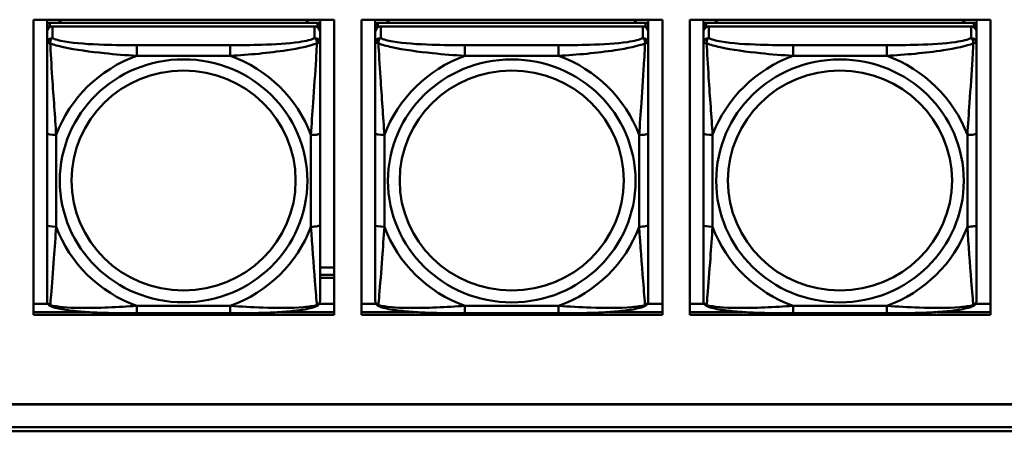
# Model space of a CAD drawing. Header units: inches. Extents: x 0.8 to 72.9, y -7.8 to 49.3.
# Tile 112 of 256: x 38.162 to 40.292, y 16.451 to 17.342. Entities that reach past the tile are written whole.
import ezdxf

# ---------------------------------------------------------------- set-up
doc = ezdxf.new("R2010")
doc.units = ezdxf.units.IN
doc.header["$MEASUREMENT"] = 0
doc.layers.add('Visible Edges(ROSSANSI)', color=7, linetype='Continuous', lineweight=50)
doc.layers.add('Visible Tangent Edges(ROSSANSI)', color=7, linetype='Continuous', lineweight=50)

msp = doc.modelspace()

# ---------------------------------------------------------------- linework, layer by layer
at = {"layer": 'Visible Edges(ROSSANSI)'}
for p, q in [((38.192, 16.7033), (38.192, 17.342)), ((38.192, 17.342), (38.8426, 17.342)), ((38.2215, 16.7894), (38.2215, 17.342)), ((38.2215, 17.342), (38.2215, 17.3392)), ((38.2215, 17.3364), (38.2215, 17.3392)), ((38.2481, 17.3355), (38.2481, 17.342)), ((38.2519, 17.3355), (38.2486, 17.342)), ((38.785, 17.342), (38.7817, 17.3355)), ((38.7855, 17.342), (38.7855, 17.3355)), ((38.8121, 17.342), (38.8121, 17.3298)), ((38.8426, 17.342), (38.8426, 16.7033)), ((38.902, 16.7033), (38.902, 17.342)), ((38.902, 17.342), (39.5526, 17.342)), ((38.9315, 16.7893), (38.9315, 17.342)), ((38.9315, 17.342), (38.9315, 17.3392)), ((38.9315, 17.3363), (38.9315, 17.3392)), ((38.9581, 17.3355), (38.9581, 17.342)), ((38.9619, 17.3355), (38.9586, 17.342)), ((39.495, 17.342), (39.4917, 17.3355)), ((39.4955, 17.342), (39.4955, 17.3355)), ((39.5221, 17.342), (39.5221, 17.3298)), ((39.5526, 17.342), (39.5526, 16.7033)), ((39.612, 16.7033), (39.612, 17.342)), ((39.612, 17.342), (40.2626, 17.342)), ((39.6415, 16.7893), (39.6415, 17.342)), ((39.6415, 17.342), (39.6415, 17.3392)), ((39.6415, 17.3363), (39.6415, 17.3392)), ((39.6681, 17.3355), (39.6681, 17.342)), ((39.6719, 17.3355), (39.6686, 17.342)), ((40.205, 17.342), (40.2017, 17.3355)), ((40.2055, 17.342), (40.2055, 17.3355)), ((40.2321, 17.342), (40.2321, 17.3297)), ((40.2626, 17.342), (40.2626, 16.7033)), ((38.2215, 17.2996), (38.2215, 17.3364)), ((38.2215, 16.7533), (38.2215, 17.3215)), ((38.8062, 17.3355), (38.2274, 17.3355)), ((38.2274, 17.3273), (38.8062, 17.3273)), ((38.8003, 17.3273), (38.2333, 17.3273)), ((38.8121, 17.3215), (38.8121, 17.3297)), ((38.8121, 17.3215), (38.8121, 17.3157)), ((38.9315, 17.2996), (38.9315, 17.3363)), ((38.9315, 16.7533), (38.9315, 17.3215)), ((39.5162, 17.3355), (38.9374, 17.3355)), ((38.9374, 17.3273), (39.5162, 17.3272)), ((39.5103, 17.3272), (38.9433, 17.3273)), ((39.5221, 17.3215), (39.5221, 17.3297)), ((39.5221, 17.3215), (39.5221, 17.3157)), ((39.6415, 17.2996), (39.6415, 17.3363)), ((39.6415, 16.7532), (39.6415, 17.3214)), ((40.2262, 17.3355), (39.6474, 17.3355)), ((39.6474, 17.3272), (40.2262, 17.3272)), ((40.2203, 17.3272), (39.6533, 17.3272)), ((40.2321, 17.3214), (40.2321, 17.3297)), ((40.2321, 17.3214), (40.2321, 17.3156)), ((38.2215, 17.3157), (38.2215, 16.7591)), ((38.2215, 17.2996), (38.2215, 17.2259)), ((38.8121, 17.2908), (38.8121, 17.3157)), ((38.9315, 17.3157), (38.9315, 16.7591)), ((38.9315, 17.2996), (38.9315, 17.2259)), ((39.5221, 17.2907), (39.5221, 17.3157)), ((39.6415, 17.3157), (39.6415, 16.759)), ((39.6415, 17.2996), (39.6415, 17.2259)), ((40.2321, 17.2907), (40.2321, 17.3156)), ((38.2215, 17.2789), (38.2215, 17.0068)), ((38.9315, 17.2789), (38.9315, 17.0067)), ((39.6415, 17.2789), (39.6415, 17.0067)), ((38.2215, 17.2247), (38.2215, 17.2259)), ((38.9315, 17.2247), (38.9315, 17.2259)), ((39.6415, 17.2247), (39.6415, 17.2259)), ((38.8121, 16.8977), (38.8121, 17.0963)), ((39.5221, 16.8977), (39.5221, 17.0963)), ((40.2321, 16.8976), (40.2321, 17.0963)), ((38.2215, 17.0252), (38.2215, 17.0252)), ((38.2215, 17.0068), (38.2215, 17.0252)), ((38.2215, 16.9885), (38.2215, 17.0252)), ((38.9315, 17.0252), (38.9315, 17.0252)), ((38.9315, 17.0067), (38.9315, 17.0252)), ((38.9315, 16.9885), (38.9315, 17.0252)), ((39.6415, 17.0252), (39.6415, 17.0252)), ((39.6415, 17.0067), (39.6415, 17.0252)), ((39.6415, 16.9884), (39.6415, 17.0252)), ((38.2215, 16.9526), (38.2215, 17.0068)), ((38.9315, 16.9526), (38.9315, 17.0067)), ((39.6415, 16.9526), (39.6415, 17.0067)), ((38.2215, 16.9885), (38.2215, 16.9913)), ((38.2215, 16.9885), (38.2215, 16.8754)), ((38.9315, 16.9885), (38.9315, 16.9913)), ((38.9315, 16.9885), (38.9315, 16.8753)), ((39.6415, 16.9884), (39.6415, 16.9913)), ((39.6415, 16.9884), (39.6415, 16.8753)), ((38.2215, 16.9515), (38.2215, 16.9526)), ((38.9315, 16.9515), (38.9315, 16.9526)), ((39.6415, 16.9515), (39.6415, 16.9526)), ((38.2215, 16.7988), (38.2215, 16.8754)), ((38.9315, 16.7988), (38.9315, 16.8753)), ((39.6415, 16.7988), (39.6415, 16.8753)), ((38.2215, 16.7988), (38.2215, 16.7894)), ((38.2215, 16.7894), (38.2215, 16.7894)), ((38.8121, 16.8055), (38.8426, 16.8055)), ((38.8121, 16.7898), (38.8426, 16.7898)), ((38.9315, 16.7988), (38.9315, 16.7893)), ((38.9315, 16.7893), (38.9315, 16.7893)), ((39.6415, 16.7987), (39.6415, 16.7893)), ((39.6415, 16.7893), (39.6415, 16.7893)), ((38.8426, 16.7833), (38.8121, 16.7833)), ((38.2215, 16.7591), (38.2215, 16.7615)), ((38.2215, 16.7342), (38.2215, 16.7591)), ((38.9315, 16.7591), (38.9315, 16.7615)), ((38.9315, 16.7341), (38.9315, 16.7591)), ((39.6415, 16.759), (39.6415, 16.7615)), ((39.6415, 16.7341), (39.6415, 16.759)), ((38.192, 16.7271), (38.2234, 16.7271)), ((38.8101, 16.7271), (38.8426, 16.7271)), ((38.902, 16.7271), (38.9334, 16.7271)), ((39.5201, 16.7271), (39.5526, 16.7271)), ((39.612, 16.7271), (39.6434, 16.7271)), ((40.2301, 16.7271), (40.2626, 16.7271)), ((38.192, 16.7094), (38.3072, 16.7094)), ((38.3072, 16.7094), (38.192, 16.7094)), ((38.8426, 16.7033), (38.192, 16.7033)), ((38.6179, 16.7067), (38.4156, 16.7067)), ((38.7265, 16.7094), (38.8426, 16.7094)), ((38.8426, 16.7094), (38.7265, 16.7094)), ((38.902, 16.7094), (39.017, 16.7094)), ((39.017, 16.7094), (38.902, 16.7094)), ((39.5526, 16.7033), (38.902, 16.7033)), ((39.3279, 16.7067), (39.1256, 16.7067)), ((39.4367, 16.7094), (39.5526, 16.7094)), ((39.5526, 16.7094), (39.4367, 16.7094)), ((39.612, 16.7094), (39.7268, 16.7094)), ((39.7268, 16.7094), (39.612, 16.7094)), ((40.2626, 16.7033), (39.612, 16.7033)), ((40.0379, 16.7067), (39.8356, 16.7067)), ((40.1469, 16.7094), (40.2626, 16.7094)), ((40.2626, 16.7094), (40.1469, 16.7094)), ((35.8147, 16.5099), (53.1899, 16.5099)), ((53.1899, 16.5096), (35.8147, 16.5096)), ((53.2398, 16.4513), (35.8647, 16.4513)), ((35.8648, 16.4605), (53.2399, 16.4605))]:
    msp.add_line(p, q, dxfattribs=at)
for centre, major_axis, start_param, end_param in [((38.2274, 17.3297), (-0.00591, 0), 4.712366, 6.283162), ((38.2333, 17.3157), (-0.0118, 0), 4.712366, 6.283162), ((38.2274, 17.3215), (-0.00591, 0), 4.712366, 6.283162), ((38.8003, 17.3157), (0.0118, 0), 6.283162, 7.853958), ((38.8062, 17.3297), (0.00591, 0), 6.283162, 7.853958), ((38.8062, 17.3215), (0.00591, 0), 6.283162, 7.853958), ((38.9374, 17.3297), (-0.00591, 0), 4.712366, 6.283162), ((38.9433, 17.3157), (-0.0118, 0), 4.712366, 6.283162), ((38.9374, 17.3215), (-0.00591, 0), 4.712366, 6.283162), ((39.5103, 17.3157), (0.0118, 0), 6.283162, 7.853958), ((39.5162, 17.3297), (0.00591, 0), 6.283162, 7.853958), ((39.5162, 17.3215), (0.00591, 0), 6.283162, 7.853958), ((39.6474, 17.3297), (-0.00591, 0), 4.712366, 6.283162), ((39.6533, 17.3157), (-0.0118, 0), 4.712366, 6.283162), ((39.6474, 17.3214), (-0.00591, 0), 4.712366, 6.283162), ((40.2203, 17.3156), (0.0118, 0), 6.283162, 7.853958), ((40.2262, 17.3297), (0.00591, 0), 6.283162, 7.853958), ((40.2262, 17.3214), (0.00591, 0), 6.283162, 7.853958)]:
    msp.add_ellipse(centre, major_axis=major_axis, ratio=0.981793, start_param=start_param, end_param=end_param, dxfattribs=at)
for points, knots in [([(38.8121, 17.2908), (38.8121, 17.2867), (38.8121, 17.2816), (38.8121, 17.2686), (38.8121, 17.2605), (38.8121, 17.241), (38.8121, 17.2292), (38.8121, 17.2031), (38.8121, 17.1889), (38.8121, 17.1606), (38.8121, 17.1464), (38.8121, 17.1202), (38.8121, 17.1082), (38.8121, 17.0963)], [-0.7963813, -0.7963813, -0.7963813, -0.7963813, -0.7327374, -0.7327374, -0.6587673, -0.6587673, -0.5649326, -0.5649326, -0.4570471, -0.4570471, -0.3491616, -0.3491616, -0.2569537, -0.2569537, -0.2569537, -0.2569537]), ([(39.5221, 17.2907), (39.5221, 17.2867), (39.5221, 17.2816), (39.5221, 17.2686), (39.5221, 17.2605), (39.5221, 17.241), (39.5221, 17.2292), (39.5221, 17.2031), (39.5221, 17.1889), (39.5221, 17.1606), (39.5221, 17.1464), (39.5221, 17.1202), (39.5221, 17.1082), (39.5221, 17.0963)], [-0.7963813, -0.7963813, -0.7963813, -0.7963813, -0.7327374, -0.7327374, -0.6587673, -0.6587673, -0.5649326, -0.5649326, -0.4570471, -0.4570471, -0.3491616, -0.3491616, -0.2569537, -0.2569537, -0.2569537, -0.2569537]), ([(40.2321, 17.2907), (40.2321, 17.2867), (40.2321, 17.2815), (40.2321, 17.2686), (40.2321, 17.2605), (40.2321, 17.241), (40.2321, 17.2292), (40.2321, 17.2031), (40.2321, 17.1889), (40.2321, 17.1606), (40.2321, 17.1464), (40.2321, 17.1202), (40.2321, 17.1081), (40.2321, 17.0963)], [-0.7963813, -0.7963813, -0.7963813, -0.7963813, -0.7327374, -0.7327374, -0.6587673, -0.6587673, -0.5649326, -0.5649326, -0.4570471, -0.4570471, -0.3491616, -0.3491616, -0.2569537, -0.2569537, -0.2569537, -0.2569537]), ([(38.8121, 16.8977), (38.8121, 16.8838), (38.8121, 16.8698), (38.8121, 16.8424), (38.8121, 16.8289), (38.8121, 16.8029), (38.8121, 16.7903), (38.8121, 16.7674), (38.8121, 16.7572), (38.8121, 16.743), (38.8121, 16.7383), (38.8121, 16.735), (38.8121, 16.7345), (38.8121, 16.7341)], [0.2569517, 0.2569517, 0.2569517, 0.2569517, 0.3649254, 0.3649254, 0.472899, 0.472899, 0.5808726, 0.5808726, 0.6888463, 0.6888463, 0.7733641, 0.7733641, 0.7968199, 0.7968199, 0.7968199, 0.7968199]), ([(39.5221, 16.8977), (39.5221, 16.8837), (39.5221, 16.8698), (39.5221, 16.8424), (39.5221, 16.8289), (39.5221, 16.8029), (39.5221, 16.7903), (39.5221, 16.7674), (39.5221, 16.7571), (39.5221, 16.743), (39.5221, 16.7382), (39.5221, 16.735), (39.5221, 16.7345), (39.5221, 16.7341)], [0.2569517, 0.2569517, 0.2569517, 0.2569517, 0.3649254, 0.3649254, 0.472899, 0.472899, 0.5808726, 0.5808726, 0.6888463, 0.6888463, 0.7733641, 0.7733641, 0.7968199, 0.7968199, 0.7968199, 0.7968199]), ([(40.2321, 16.8976), (40.2321, 16.8837), (40.2321, 16.8698), (40.2321, 16.8423), (40.2321, 16.8288), (40.2321, 16.8029), (40.2321, 16.7903), (40.2321, 16.7674), (40.2321, 16.7571), (40.2321, 16.7429), (40.2321, 16.7382), (40.2321, 16.735), (40.2321, 16.7345), (40.2321, 16.7341)], [0.2569517, 0.2569517, 0.2569517, 0.2569517, 0.3649254, 0.3649254, 0.472899, 0.472899, 0.5808726, 0.5808726, 0.6888463, 0.6888463, 0.7733641, 0.7733641, 0.7968199, 0.7968199, 0.7968199, 0.7968199]), ([(38.2295, 16.7219), (38.2285, 16.7223), (38.2274, 16.7229), (38.2254, 16.7245), (38.2246, 16.7254), (38.2232, 16.7274), (38.2227, 16.7284), (38.222, 16.7303), (38.2218, 16.7312), (38.2215, 16.7328), (38.2215, 16.7335), (38.2215, 16.7342)], [0.02510758, 0.02510758, 0.02510758, 0.02510758, 0.03074015, 0.03074015, 0.03637271, 0.03637271, 0.04200527, 0.04200527, 0.04763784, 0.04763784, 0.0532704, 0.0532704, 0.0532704, 0.0532704]), ([(38.4156, 16.7067), (38.4021, 16.7067), (38.3884, 16.7068), (38.3612, 16.7072), (38.3475, 16.7075), (38.3207, 16.7085), (38.3074, 16.7093), (38.2817, 16.7114), (38.2695, 16.7127), (38.2474, 16.7164), (38.238, 16.7184), (38.2295, 16.7219)], [0.2569517, 0.2569517, 0.2569517, 0.2569517, 0.3597049, 0.3597049, 0.4624581, 0.4624581, 0.5652113, 0.5652113, 0.6679645, 0.6679645, 0.7707177, 0.7707177, 0.7707177, 0.7707177]), ([(38.804, 16.7218), (38.7956, 16.7184), (38.7861, 16.7163), (38.764, 16.7127), (38.7519, 16.7114), (38.7262, 16.7093), (38.7128, 16.7085), (38.686, 16.7075), (38.6724, 16.7072), (38.6451, 16.7068), (38.6315, 16.7067), (38.6179, 16.7067)], [-0.7703503, -0.7703503, -0.7703503, -0.7703503, -0.667671, -0.667671, -0.5649917, -0.5649917, -0.4623124, -0.4623124, -0.3596331, -0.3596331, -0.2569537, -0.2569537, -0.2569537, -0.2569537]), ([(38.804, 16.7218), (38.8051, 16.7223), (38.8062, 16.7229), (38.8081, 16.7245), (38.809, 16.7254), (38.8104, 16.7274), (38.8108, 16.7284), (38.8116, 16.7303), (38.8118, 16.7311), (38.812, 16.7328), (38.8121, 16.7335), (38.8121, 16.7341)], [0.0251072, 0.0251072, 0.0251072, 0.0251072, 0.03073932, 0.03073932, 0.03637143, 0.03637143, 0.04200355, 0.04200355, 0.04763567, 0.04763567, 0.05326779, 0.05326779, 0.05326779, 0.05326779]), ([(38.9395, 16.7218), (38.9385, 16.7223), (38.9374, 16.7229), (38.9354, 16.7245), (38.9346, 16.7254), (38.9332, 16.7274), (38.9327, 16.7284), (38.932, 16.7303), (38.9318, 16.7311), (38.9315, 16.7327), (38.9315, 16.7335), (38.9315, 16.7341)], [0.02510758, 0.02510758, 0.02510758, 0.02510758, 0.03074015, 0.03074015, 0.03637271, 0.03637271, 0.04200527, 0.04200527, 0.04763784, 0.04763784, 0.0532704, 0.0532704, 0.0532704, 0.0532704]), ([(39.1256, 16.7067), (39.1121, 16.7067), (39.0984, 16.7068), (39.0712, 16.7072), (39.0575, 16.7075), (39.0307, 16.7085), (39.0174, 16.7093), (38.9917, 16.7114), (38.9795, 16.7127), (38.9574, 16.7163), (38.948, 16.7184), (38.9395, 16.7218)], [0.2569517, 0.2569517, 0.2569517, 0.2569517, 0.3597049, 0.3597049, 0.4624581, 0.4624581, 0.5652113, 0.5652113, 0.6679645, 0.6679645, 0.7707177, 0.7707177, 0.7707177, 0.7707177]), ([(39.514, 16.7218), (39.5056, 16.7183), (39.4961, 16.7163), (39.474, 16.7127), (39.4619, 16.7114), (39.4362, 16.7093), (39.4228, 16.7085), (39.396, 16.7075), (39.3824, 16.7071), (39.3551, 16.7068), (39.3415, 16.7067), (39.3279, 16.7067)], [-0.7703503, -0.7703503, -0.7703503, -0.7703503, -0.667671, -0.667671, -0.5649917, -0.5649917, -0.4623124, -0.4623124, -0.3596331, -0.3596331, -0.2569537, -0.2569537, -0.2569537, -0.2569537]), ([(39.514, 16.7218), (39.5151, 16.7223), (39.5162, 16.7229), (39.5181, 16.7244), (39.519, 16.7254), (39.5204, 16.7273), (39.5208, 16.7283), (39.5216, 16.7302), (39.5218, 16.7311), (39.522, 16.7327), (39.5221, 16.7335), (39.5221, 16.7341)], [0.0251072, 0.0251072, 0.0251072, 0.0251072, 0.03073932, 0.03073932, 0.03637143, 0.03637143, 0.04200355, 0.04200355, 0.04763567, 0.04763567, 0.05326779, 0.05326779, 0.05326779, 0.05326779]), ([(39.6495, 16.7218), (39.6485, 16.7223), (39.6474, 16.7229), (39.6454, 16.7244), (39.6446, 16.7254), (39.6432, 16.7273), (39.6427, 16.7283), (39.642, 16.7302), (39.6418, 16.7311), (39.6415, 16.7327), (39.6415, 16.7335), (39.6415, 16.7341)], [0.02510758, 0.02510758, 0.02510758, 0.02510758, 0.03074015, 0.03074015, 0.03637271, 0.03637271, 0.04200527, 0.04200527, 0.04763784, 0.04763784, 0.0532704, 0.0532704, 0.0532704, 0.0532704]), ([(39.8356, 16.7067), (39.8221, 16.7067), (39.8084, 16.7068), (39.7812, 16.7071), (39.7675, 16.7075), (39.7407, 16.7085), (39.7274, 16.7092), (39.7017, 16.7114), (39.6895, 16.7127), (39.6674, 16.7163), (39.658, 16.7183), (39.6495, 16.7218)], [0.2569517, 0.2569517, 0.2569517, 0.2569517, 0.3597049, 0.3597049, 0.4624581, 0.4624581, 0.5652113, 0.5652113, 0.6679645, 0.6679645, 0.7707177, 0.7707177, 0.7707177, 0.7707177]), ([(40.224, 16.7218), (40.2156, 16.7183), (40.2061, 16.7163), (40.184, 16.7127), (40.1719, 16.7113), (40.1462, 16.7092), (40.1328, 16.7085), (40.106, 16.7074), (40.0924, 16.7071), (40.0651, 16.7068), (40.0515, 16.7067), (40.0379, 16.7067)], [-0.7703503, -0.7703503, -0.7703503, -0.7703503, -0.667671, -0.667671, -0.5649917, -0.5649917, -0.4623124, -0.4623124, -0.3596331, -0.3596331, -0.2569537, -0.2569537, -0.2569537, -0.2569537]), ([(40.224, 16.7218), (40.2251, 16.7222), (40.2262, 16.7229), (40.2281, 16.7244), (40.229, 16.7254), (40.2304, 16.7273), (40.2308, 16.7283), (40.2316, 16.7302), (40.2318, 16.7311), (40.232, 16.7327), (40.2321, 16.7334), (40.2321, 16.7341)], [0.0251072, 0.0251072, 0.0251072, 0.0251072, 0.03073932, 0.03073932, 0.03637143, 0.03637143, 0.04200355, 0.04200355, 0.04763567, 0.04763567, 0.05326779, 0.05326779, 0.05326779, 0.05326779])]:
    msp.add_open_spline(points, degree=3, knots=knots, dxfattribs=at)
at = {"layer": 'Visible Tangent Edges(ROSSANSI)'}
for p, q in [((38.2215, 17.3297), (38.2215, 17.3215)), ((38.2274, 17.3273), (38.2274, 17.3355)), ((38.2333, 17.3024), (38.2333, 17.3273)), ((38.8003, 17.3273), (38.8003, 17.3023)), ((38.8062, 17.3355), (38.8062, 17.3273)), ((38.9315, 17.3297), (38.9315, 17.3215)), ((38.9374, 17.3273), (38.9374, 17.3355)), ((38.9433, 17.3023), (38.9433, 17.3273)), ((39.5103, 17.3272), (39.5103, 17.3023)), ((39.5162, 17.3355), (39.5162, 17.3272)), ((39.6415, 17.3297), (39.6415, 17.3214)), ((39.6474, 17.3272), (39.6474, 17.3355)), ((39.6533, 17.3023), (39.6533, 17.3272)), ((40.2203, 17.3272), (40.2203, 17.3023)), ((40.2262, 17.3355), (40.2262, 17.3272)), ((38.2215, 17.3157), (38.2215, 17.2908)), ((38.9315, 17.3157), (38.9315, 17.2907)), ((39.6415, 17.3157), (39.6415, 17.2907)), ((38.6179, 17.2869), (38.4156, 17.2869)), ((39.3279, 17.2869), (39.1256, 17.2869)), ((40.0379, 17.2869), (39.8356, 17.2869)), ((38.4156, 17.2638), (38.6179, 17.2638)), ((39.1256, 17.2638), (39.3279, 17.2638)), ((39.8356, 17.2638), (40.0379, 17.2638)), ((38.2215, 17.0963), (38.2215, 16.8977)), ((38.2412, 16.8939), (38.2412, 17.0926)), ((38.7924, 17.0926), (38.7924, 16.8939)), ((38.9315, 17.0963), (38.9315, 16.8977)), ((38.9512, 16.8939), (38.9512, 17.0925)), ((39.5024, 17.0925), (39.5024, 16.8939)), ((39.6415, 17.0963), (39.6415, 16.8977)), ((39.6612, 16.8939), (39.6612, 17.0925)), ((40.2124, 17.0925), (40.2124, 16.8939)), ((38.6179, 16.7227), (38.4156, 16.7227)), ((39.3279, 16.7227), (39.1256, 16.7227)), ((40.0379, 16.7226), (39.8356, 16.7226))]:
    msp.add_line(p, q, dxfattribs=at)
for centre, major_axis, ratio, start_param, end_param in [((38.2333, 17.2908), (-0.0118, 0), 0.981793, 4.712366, 6.283162), ((38.8003, 17.2908), (0.0118, 0), 0.981793, 6.283162, 7.853958), ((38.9433, 17.2907), (-0.0118, 0), 0.981793, 4.712366, 6.283162), ((39.5103, 17.2907), (0.0118, 0), 0.981793, 6.283162, 7.853958), ((39.6533, 17.2907), (-0.0118, 0), 0.981793, 4.712366, 6.283162), ((40.2203, 17.2907), (0.0118, 0), 0.981793, 6.283162, 7.853958), ((38.4156, 17.2676), (0, 0.0197), 0.00001, 4.521276, 6.092076), ((38.6179, 17.2676), (0, 0.0197), 0.00001, 4.521275, 6.092071), ((39.1256, 17.2675), (0, 0.0197), 0.00001, 4.521276, 6.092076), ((39.3279, 17.2675), (0, 0.0197), 0.00001, 4.521275, 6.092071), ((39.8356, 17.2675), (0, 0.0197), 0.00001, 4.521276, 6.092076), ((40.0379, 17.2675), (0, 0.0197), 0.00001, 4.521275, 6.092071), ((38.5168, 16.9933), (-0.2936, 0), 0.981793, 5.064132, 5.931395), ((38.5168, 16.9933), (0.2936, 0), 0.981793, 0.351743, 1.219006), ((39.2268, 16.9932), (-0.2936, 0), 0.981793, 5.064132, 5.931395), ((39.2268, 16.9932), (0.2936, 0), 0.981793, 0.351743, 1.219006), ((39.9368, 16.9932), (-0.2936, 0), 0.981793, 5.064132, 5.931395), ((39.9368, 16.9932), (0.2936, 0), 0.981793, 0.351743, 1.219006), ((38.2412, 17.0963), (-0.0197, 0), 0.189952, 0.000005, 1.570801), ((38.7924, 17.0963), (0.0197, 0), 0.189952, 4.712393, 6.28319), ((38.9512, 17.0963), (-0.0197, 0), 0.189952, 0.000005, 1.570801), ((39.5024, 17.0963), (0.0197, 0), 0.189952, 4.712393, 6.28319), ((39.6612, 17.0963), (-0.0197, 0), 0.189952, 0.000005, 1.570801), ((40.2124, 17.0963), (0.0197, 0), 0.189952, 4.712393, 6.28319), ((38.2412, 16.8977), (-0.0197, 0), 0.189952, 0.000005, 1.570801), ((38.5168, 16.9933), (-0.2936, 0), 0.981793, 0.351743, 1.219006), ((38.5168, 16.9933), (0.2936, 0), 0.981793, 5.064132, 5.931395), ((38.7924, 16.8977), (0.0197, 0), 0.189952, 4.712393, 6.28319), ((38.9512, 16.8977), (-0.0197, 0), 0.189952, 0.000005, 1.570801), ((39.2268, 16.9932), (-0.2936, 0), 0.981793, 0.351743, 1.219006), ((39.2268, 16.9932), (0.2936, 0), 0.981793, 5.064132, 5.931395), ((39.5024, 16.8977), (0.0197, 0), 0.189952, 4.712393, 6.28319), ((39.6612, 16.8977), (-0.0197, 0), 0.189952, 0.000005, 1.570801), ((39.9368, 16.9932), (-0.2936, 0), 0.981793, 0.351743, 1.219006), ((39.9368, 16.9932), (0.2936, 0), 0.981793, 5.064132, 5.931395), ((40.2124, 16.8976), (0.0197, 0), 0.189952, 4.712393, 6.28319), ((38.4156, 16.7264), (0, -0.0197), 0.00001, 0.000005, 1.379683), ((38.6179, 16.7264), (0, -0.0197), 0.00001, 6.283179, 7.662868), ((39.1256, 16.7264), (0, -0.0197), 0.00001, 6.283177, 7.662868), ((39.3279, 16.7264), (0, -0.0197), 0.00001, 6.283179, 7.662868), ((39.8356, 16.7264), (0, -0.0197), 0.00001, 0.000005, 1.379683), ((40.0379, 16.7264), (0, -0.0197), 0.00001, 6.283179, 7.662868)]:
    msp.add_ellipse(centre, major_axis=major_axis, ratio=ratio, start_param=start_param, end_param=end_param, dxfattribs=at)
for centre, major_axis in [((38.5168, 16.9933), (-0.2678, 0)), ((39.2268, 16.9932), (-0.2678, 0)), ((39.9368, 16.9932), (-0.2678, 0)), ((38.5168, 16.994), (-0.2424, 0)), ((39.2268, 16.994), (-0.2424, 0)), ((39.9368, 16.994), (-0.2424, 0))]:
    msp.add_ellipse(centre, major_axis=major_axis, ratio=0.981793, dxfattribs=at)
for points, knots in [([(38.2284, 17.2909), (38.2283, 17.292), (38.2284, 17.293), (38.2286, 17.295), (38.2288, 17.296), (38.2293, 17.2974), (38.2295, 17.2979), (38.2298, 17.2986), (38.2299, 17.2989), (38.2302, 17.2994), (38.2304, 17.2998), (38.231, 17.3005), (38.2314, 17.301), (38.2323, 17.3018), (38.2328, 17.3021), (38.2333, 17.3024)], [-0.00023197, -0.00023197, -0.00023197, -0.00023197, 0.00913095, 0.00913095, 0.01983142, 0.01983142, 0.02651922, 0.02651922, 0.02986312, 0.02986312, 0.03521335, 0.03521335, 0.04377373, 0.04377373, 0.0532704, 0.0532704, 0.0532704, 0.0532704]), ([(38.4156, 17.2869), (38.392, 17.2869), (38.368, 17.2871), (38.3446, 17.2878), (38.3139, 17.2888), (38.2831, 17.2908), (38.2598, 17.2948), (38.2478, 17.2968), (38.2382, 17.2994), (38.2333, 17.3024)], [0.2569537, 0.2569537, 0.2569537, 0.2569537, 0.4371919, 0.4371919, 0.4371919, 0.6739428, 0.6739428, 0.6739428, 0.7963818, 0.7963818, 0.7963818, 0.7963818]), ([(38.8003, 17.3023), (38.7945, 17.2989), (38.782, 17.2959), (38.7668, 17.2937), (38.7434, 17.2902), (38.7143, 17.2885), (38.6852, 17.2877), (38.663, 17.287), (38.6403, 17.2869), (38.6179, 17.2869)], [-0.7968224, -0.7968224, -0.7968224, -0.7968224, -0.6514613, -0.6514613, -0.6514613, -0.427691, -0.427691, -0.427691, -0.2569517, -0.2569517, -0.2569517, -0.2569517]), ([(38.8003, 17.3023), (38.8008, 17.3021), (38.8013, 17.3017), (38.8022, 17.301), (38.8026, 17.3005), (38.8031, 17.2997), (38.8034, 17.2994), (38.8037, 17.2988), (38.8038, 17.2986), (38.8041, 17.2979), (38.8043, 17.2974), (38.8047, 17.296), (38.8049, 17.295), (38.8052, 17.293), (38.8052, 17.2919), (38.8052, 17.2908)], [-0.0532704, -0.0532704, -0.0532704, -0.0532704, -0.04377373, -0.04377373, -0.03521335, -0.03521335, -0.02986312, -0.02986312, -0.02651922, -0.02651922, -0.01983142, -0.01983142, -0.00913095, -0.00913095, 0.00023197, 0.00023197, 0.00023197, 0.00023197]), ([(38.9384, 17.2908), (38.9383, 17.2919), (38.9384, 17.293), (38.9386, 17.295), (38.9388, 17.296), (38.9393, 17.2974), (38.9395, 17.2979), (38.9398, 17.2986), (38.9399, 17.2988), (38.9402, 17.2994), (38.9404, 17.2997), (38.941, 17.3005), (38.9414, 17.301), (38.9423, 17.3017), (38.9428, 17.3021), (38.9433, 17.3023)], [-0.00023197, -0.00023197, -0.00023197, -0.00023197, 0.00913095, 0.00913095, 0.01983142, 0.01983142, 0.02651922, 0.02651922, 0.02986312, 0.02986312, 0.03521335, 0.03521335, 0.04377373, 0.04377373, 0.0532704, 0.0532704, 0.0532704, 0.0532704]), ([(39.1256, 17.2869), (39.102, 17.2869), (39.078, 17.2871), (39.0546, 17.2878), (39.0239, 17.2888), (38.9931, 17.2908), (38.9698, 17.2947), (38.9578, 17.2968), (38.9482, 17.2994), (38.9433, 17.3023)], [0.2569537, 0.2569537, 0.2569537, 0.2569537, 0.4371919, 0.4371919, 0.4371919, 0.6739428, 0.6739428, 0.6739428, 0.7963818, 0.7963818, 0.7963818, 0.7963818]), ([(39.5103, 17.3023), (39.5045, 17.2989), (39.492, 17.2959), (39.4768, 17.2936), (39.4534, 17.2902), (39.4243, 17.2885), (39.3952, 17.2877), (39.373, 17.287), (39.3503, 17.2869), (39.3279, 17.2869)], [-0.7968224, -0.7968224, -0.7968224, -0.7968224, -0.6514613, -0.6514613, -0.6514613, -0.427691, -0.427691, -0.427691, -0.2569517, -0.2569517, -0.2569517, -0.2569517]), ([(39.5103, 17.3023), (39.5108, 17.3021), (39.5113, 17.3017), (39.5122, 17.3009), (39.5126, 17.3005), (39.5131, 17.2997), (39.5134, 17.2994), (39.5137, 17.2988), (39.5138, 17.2986), (39.5141, 17.2979), (39.5143, 17.2974), (39.5147, 17.2959), (39.5149, 17.295), (39.5152, 17.2929), (39.5152, 17.2919), (39.5152, 17.2908)], [-0.0532704, -0.0532704, -0.0532704, -0.0532704, -0.04377373, -0.04377373, -0.03521335, -0.03521335, -0.02986312, -0.02986312, -0.02651922, -0.02651922, -0.01983142, -0.01983142, -0.00913095, -0.00913095, 0.00023197, 0.00023197, 0.00023197, 0.00023197]), ([(39.6484, 17.2908), (39.6483, 17.2919), (39.6484, 17.2929), (39.6486, 17.295), (39.6488, 17.2959), (39.6493, 17.2974), (39.6495, 17.2979), (39.6498, 17.2986), (39.6499, 17.2988), (39.6502, 17.2994), (39.6504, 17.2997), (39.651, 17.3005), (39.6514, 17.3009), (39.6523, 17.3017), (39.6528, 17.3021), (39.6533, 17.3023)], [-0.00023197, -0.00023197, -0.00023197, -0.00023197, 0.00913095, 0.00913095, 0.01983142, 0.01983142, 0.02651922, 0.02651922, 0.02986312, 0.02986312, 0.03521335, 0.03521335, 0.04377373, 0.04377373, 0.0532704, 0.0532704, 0.0532704, 0.0532704]), ([(39.8356, 17.2869), (39.812, 17.2869), (39.788, 17.287), (39.7646, 17.2878), (39.7339, 17.2888), (39.7031, 17.2907), (39.6798, 17.2947), (39.6678, 17.2968), (39.6582, 17.2994), (39.6533, 17.3023)], [0.2569537, 0.2569537, 0.2569537, 0.2569537, 0.4371919, 0.4371919, 0.4371919, 0.6739428, 0.6739428, 0.6739428, 0.7963818, 0.7963818, 0.7963818, 0.7963818]), ([(40.2203, 17.3023), (40.2145, 17.2988), (40.202, 17.2958), (40.1868, 17.2936), (40.1634, 17.2902), (40.1343, 17.2885), (40.1052, 17.2877), (40.083, 17.287), (40.0603, 17.2869), (40.0379, 17.2869)], [-0.7968224, -0.7968224, -0.7968224, -0.7968224, -0.6514613, -0.6514613, -0.6514613, -0.427691, -0.427691, -0.427691, -0.2569517, -0.2569517, -0.2569517, -0.2569517]), ([(40.2203, 17.3023), (40.2208, 17.302), (40.2213, 17.3017), (40.2222, 17.3009), (40.2226, 17.3005), (40.2231, 17.2997), (40.2234, 17.2994), (40.2237, 17.2988), (40.2238, 17.2986), (40.2241, 17.2979), (40.2243, 17.2974), (40.2247, 17.2959), (40.2249, 17.295), (40.2252, 17.2929), (40.2252, 17.2919), (40.2252, 17.2908)], [-0.0532704, -0.0532704, -0.0532704, -0.0532704, -0.04377373, -0.04377373, -0.03521335, -0.03521335, -0.02986312, -0.02986312, -0.02651922, -0.02651922, -0.01983142, -0.01983142, -0.00913095, -0.00913095, 0.00023197, 0.00023197, 0.00023197, 0.00023197]), ([(38.2215, 17.2908), (38.2215, 17.291), (38.2216, 17.2912), (38.2218, 17.2916), (38.222, 17.2917), (38.2224, 17.2919), (38.2226, 17.2919), (38.2229, 17.292), (38.223, 17.292), (38.2234, 17.292), (38.2237, 17.292), (38.2247, 17.2919), (38.2253, 17.2918), (38.2268, 17.2914), (38.2275, 17.2911), (38.2284, 17.2909)], [-0.0532704, -0.0532704, -0.0532704, -0.0532704, -0.04377373, -0.04377373, -0.03521335, -0.03521335, -0.02986312, -0.02986312, -0.02651922, -0.02651922, -0.01983142, -0.01983142, -0.00913095, -0.00913095, 0.00023197, 0.00023197, 0.00023197, 0.00023197]), ([(38.2215, 17.2908), (38.2215, 17.2817), (38.2215, 17.2664), (38.2215, 17.2492), (38.2215, 17.2228), (38.2215, 17.1925), (38.2215, 17.1631), (38.2215, 17.1407), (38.2215, 17.1183), (38.2215, 17.0963)], [-0.7968224, -0.7968224, -0.7968224, -0.7968224, -0.6514613, -0.6514613, -0.6514613, -0.427691, -0.427691, -0.427691, -0.2569517, -0.2569517, -0.2569517, -0.2569517]), ([(38.2284, 17.2909), (38.236, 17.2879), (38.246, 17.285), (38.2831, 17.2769), (38.3148, 17.2726), (38.369, 17.267), (38.3923, 17.2651), (38.4156, 17.2638)], [-0.7478145, -0.7478145, -0.7478145, -0.7478145, -0.6493253, -0.6493253, -0.427691, -0.427691, -0.2569537, -0.2569537, -0.2569537, -0.2569537]), ([(38.2412, 17.0926), (38.2388, 17.1323), (38.2355, 17.1744), (38.2309, 17.2444), (38.2293, 17.2719), (38.2284, 17.2909)], [0.2569517, 0.2569517, 0.2569517, 0.2569517, 0.5559983, 0.5559983, 0.7482818, 0.7482818, 0.7482818, 0.7482818]), ([(38.6179, 17.2638), (38.6584, 17.2661), (38.7008, 17.2699), (38.7664, 17.28), (38.7909, 17.2851), (38.8052, 17.2908)], [0.2569517, 0.2569517, 0.2569517, 0.2569517, 0.5559983, 0.5559983, 0.7482818, 0.7482818, 0.7482818, 0.7482818]), ([(38.8052, 17.2908), (38.8047, 17.2809), (38.8041, 17.2688), (38.8016, 17.2267), (38.7993, 17.1935), (38.7954, 17.1385), (38.7938, 17.1154), (38.7924, 17.0926)], [-0.7478145, -0.7478145, -0.7478145, -0.7478145, -0.6493253, -0.6493253, -0.427691, -0.427691, -0.2569537, -0.2569537, -0.2569537, -0.2569537]), ([(38.8052, 17.2908), (38.8061, 17.2911), (38.8068, 17.2914), (38.8083, 17.2917), (38.8089, 17.2919), (38.8098, 17.292), (38.8102, 17.292), (38.8106, 17.292), (38.8107, 17.2919), (38.811, 17.2919), (38.8112, 17.2919), (38.8116, 17.2917), (38.8117, 17.2916), (38.812, 17.2912), (38.8121, 17.291), (38.8121, 17.2908)], [-0.00023197, -0.00023197, -0.00023197, -0.00023197, 0.00913095, 0.00913095, 0.01983142, 0.01983142, 0.02651922, 0.02651922, 0.02986312, 0.02986312, 0.03521335, 0.03521335, 0.04377373, 0.04377373, 0.0532704, 0.0532704, 0.0532704, 0.0532704]), ([(38.9315, 17.2907), (38.9315, 17.291), (38.9316, 17.2912), (38.9318, 17.2916), (38.932, 17.2917), (38.9324, 17.2918), (38.9326, 17.2919), (38.9329, 17.2919), (38.933, 17.292), (38.9334, 17.292), (38.9337, 17.292), (38.9347, 17.2919), (38.9353, 17.2917), (38.9368, 17.2914), (38.9375, 17.2911), (38.9384, 17.2908)], [-0.0532704, -0.0532704, -0.0532704, -0.0532704, -0.04377373, -0.04377373, -0.03521335, -0.03521335, -0.02986312, -0.02986312, -0.02651922, -0.02651922, -0.01983142, -0.01983142, -0.00913095, -0.00913095, 0.00023197, 0.00023197, 0.00023197, 0.00023197]), ([(38.9315, 17.2907), (38.9315, 17.2816), (38.9315, 17.2664), (38.9315, 17.2492), (38.9315, 17.2228), (38.9315, 17.1925), (38.9315, 17.1631), (38.9315, 17.1407), (38.9315, 17.1183), (38.9315, 17.0963)], [-0.7968224, -0.7968224, -0.7968224, -0.7968224, -0.6514613, -0.6514613, -0.6514613, -0.427691, -0.427691, -0.427691, -0.2569517, -0.2569517, -0.2569517, -0.2569517]), ([(38.9384, 17.2908), (38.946, 17.2879), (38.956, 17.285), (38.9931, 17.2768), (39.0248, 17.2726), (39.079, 17.267), (39.1023, 17.2651), (39.1256, 17.2638)], [-0.7478145, -0.7478145, -0.7478145, -0.7478145, -0.6493253, -0.6493253, -0.427691, -0.427691, -0.2569537, -0.2569537, -0.2569537, -0.2569537]), ([(38.9512, 17.0925), (38.9488, 17.1323), (38.9455, 17.1744), (38.9409, 17.2444), (38.9393, 17.2719), (38.9384, 17.2908)], [0.2569517, 0.2569517, 0.2569517, 0.2569517, 0.5559983, 0.5559983, 0.7482818, 0.7482818, 0.7482818, 0.7482818]), ([(39.3279, 17.2638), (39.3684, 17.2661), (39.4108, 17.2699), (39.4764, 17.28), (39.5009, 17.285), (39.5152, 17.2908)], [0.2569517, 0.2569517, 0.2569517, 0.2569517, 0.5559983, 0.5559983, 0.7482818, 0.7482818, 0.7482818, 0.7482818]), ([(39.5152, 17.2908), (39.5147, 17.2809), (39.5141, 17.2688), (39.5116, 17.2267), (39.5093, 17.1935), (39.5054, 17.1385), (39.5038, 17.1154), (39.5024, 17.0925)], [-0.7478145, -0.7478145, -0.7478145, -0.7478145, -0.6493253, -0.6493253, -0.427691, -0.427691, -0.2569537, -0.2569537, -0.2569537, -0.2569537]), ([(39.5152, 17.2908), (39.5161, 17.2911), (39.5168, 17.2914), (39.5183, 17.2917), (39.5189, 17.2919), (39.5198, 17.2919), (39.5202, 17.292), (39.5206, 17.2919), (39.5207, 17.2919), (39.521, 17.2919), (39.5212, 17.2918), (39.5216, 17.2917), (39.5217, 17.2916), (39.522, 17.2912), (39.5221, 17.291), (39.5221, 17.2907)], [-0.00023197, -0.00023197, -0.00023197, -0.00023197, 0.00913095, 0.00913095, 0.01983142, 0.01983142, 0.02651922, 0.02651922, 0.02986312, 0.02986312, 0.03521335, 0.03521335, 0.04377373, 0.04377373, 0.0532704, 0.0532704, 0.0532704, 0.0532704]), ([(39.6415, 17.2907), (39.6415, 17.291), (39.6416, 17.2912), (39.6418, 17.2916), (39.642, 17.2917), (39.6424, 17.2918), (39.6426, 17.2919), (39.6429, 17.2919), (39.643, 17.2919), (39.6434, 17.292), (39.6437, 17.2919), (39.6447, 17.2918), (39.6453, 17.2917), (39.6468, 17.2913), (39.6475, 17.2911), (39.6484, 17.2908)], [-0.0532704, -0.0532704, -0.0532704, -0.0532704, -0.04377373, -0.04377373, -0.03521335, -0.03521335, -0.02986312, -0.02986312, -0.02651922, -0.02651922, -0.01983142, -0.01983142, -0.00913095, -0.00913095, 0.00023197, 0.00023197, 0.00023197, 0.00023197]), ([(39.6415, 17.2907), (39.6415, 17.2816), (39.6415, 17.2664), (39.6415, 17.2492), (39.6415, 17.2228), (39.6415, 17.1925), (39.6415, 17.1631), (39.6415, 17.1407), (39.6415, 17.1183), (39.6415, 17.0963)], [-0.7968224, -0.7968224, -0.7968224, -0.7968224, -0.6514613, -0.6514613, -0.6514613, -0.427691, -0.427691, -0.427691, -0.2569517, -0.2569517, -0.2569517, -0.2569517]), ([(39.6484, 17.2908), (39.656, 17.2879), (39.666, 17.285), (39.7031, 17.2768), (39.7348, 17.2726), (39.789, 17.267), (39.8123, 17.2651), (39.8356, 17.2638)], [-0.7478145, -0.7478145, -0.7478145, -0.7478145, -0.6493253, -0.6493253, -0.427691, -0.427691, -0.2569537, -0.2569537, -0.2569537, -0.2569537]), ([(39.6612, 17.0925), (39.6588, 17.1322), (39.6555, 17.1744), (39.6509, 17.2444), (39.6493, 17.2718), (39.6484, 17.2908)], [0.2569517, 0.2569517, 0.2569517, 0.2569517, 0.5559983, 0.5559983, 0.7482818, 0.7482818, 0.7482818, 0.7482818]), ([(40.0379, 17.2638), (40.0784, 17.2661), (40.1208, 17.2699), (40.1864, 17.2799), (40.2109, 17.285), (40.2252, 17.2908)], [0.2569517, 0.2569517, 0.2569517, 0.2569517, 0.5559983, 0.5559983, 0.7482818, 0.7482818, 0.7482818, 0.7482818]), ([(40.2252, 17.2908), (40.2247, 17.2808), (40.2241, 17.2688), (40.2216, 17.2267), (40.2193, 17.1935), (40.2154, 17.1385), (40.2138, 17.1154), (40.2124, 17.0925)], [-0.7478145, -0.7478145, -0.7478145, -0.7478145, -0.6493253, -0.6493253, -0.427691, -0.427691, -0.2569537, -0.2569537, -0.2569537, -0.2569537]), ([(40.2252, 17.2908), (40.2261, 17.2911), (40.2268, 17.2913), (40.2283, 17.2917), (40.2289, 17.2918), (40.2298, 17.2919), (40.2302, 17.2919), (40.2306, 17.2919), (40.2307, 17.2919), (40.231, 17.2919), (40.2312, 17.2918), (40.2316, 17.2917), (40.2317, 17.2915), (40.232, 17.2912), (40.2321, 17.291), (40.2321, 17.2907)], [-0.00023197, -0.00023197, -0.00023197, -0.00023197, 0.00913095, 0.00913095, 0.01983142, 0.01983142, 0.02651922, 0.02651922, 0.02986312, 0.02986312, 0.03521335, 0.03521335, 0.04377373, 0.04377373, 0.0532704, 0.0532704, 0.0532704, 0.0532704]), ([(38.2215, 16.8977), (38.2215, 16.8745), (38.2215, 16.8511), (38.2215, 16.8289), (38.2215, 16.7997), (38.2215, 16.7714), (38.2215, 16.7526), (38.2215, 16.7428), (38.2215, 16.736), (38.2215, 16.7342)], [0.2569537, 0.2569537, 0.2569537, 0.2569537, 0.4371919, 0.4371919, 0.4371919, 0.6739428, 0.6739428, 0.6739428, 0.7963818, 0.7963818, 0.7963818, 0.7963818]), ([(38.2284, 16.7245), (38.2288, 16.7296), (38.2295, 16.7371), (38.232, 16.7678), (38.2343, 16.7969), (38.2381, 16.8484), (38.2398, 16.8709), (38.2412, 16.8939)], [-0.7478145, -0.7478145, -0.7478145, -0.7478145, -0.6493253, -0.6493253, -0.427691, -0.427691, -0.2569537, -0.2569537, -0.2569537, -0.2569537]), ([(38.7924, 16.8939), (38.7948, 16.8542), (38.7981, 16.8131), (38.8027, 16.7542), (38.8043, 16.7337), (38.8052, 16.7245)], [0.2569517, 0.2569517, 0.2569517, 0.2569517, 0.5559983, 0.5559983, 0.7482818, 0.7482818, 0.7482818, 0.7482818]), ([(38.9315, 16.8977), (38.9315, 16.8744), (38.9315, 16.8511), (38.9315, 16.8289), (38.9315, 16.7997), (38.9315, 16.7714), (38.9315, 16.7526), (38.9315, 16.7428), (38.9315, 16.736), (38.9315, 16.7341)], [0.2569537, 0.2569537, 0.2569537, 0.2569537, 0.4371919, 0.4371919, 0.4371919, 0.6739428, 0.6739428, 0.6739428, 0.7963818, 0.7963818, 0.7963818, 0.7963818]), ([(38.9384, 16.7245), (38.9388, 16.7296), (38.9395, 16.7371), (38.942, 16.7678), (38.9443, 16.7969), (38.9481, 16.8484), (38.9498, 16.8709), (38.9512, 16.8939)], [-0.7478145, -0.7478145, -0.7478145, -0.7478145, -0.6493253, -0.6493253, -0.427691, -0.427691, -0.2569537, -0.2569537, -0.2569537, -0.2569537]), ([(39.5024, 16.8939), (39.5048, 16.8542), (39.5081, 16.8131), (39.5127, 16.7542), (39.5143, 16.7337), (39.5152, 16.7245)], [0.2569517, 0.2569517, 0.2569517, 0.2569517, 0.5559983, 0.5559983, 0.7482818, 0.7482818, 0.7482818, 0.7482818]), ([(39.6415, 16.8977), (39.6415, 16.8744), (39.6415, 16.8511), (39.6415, 16.8289), (39.6415, 16.7997), (39.6415, 16.7714), (39.6415, 16.7525), (39.6415, 16.7428), (39.6415, 16.736), (39.6415, 16.7341)], [0.2569537, 0.2569537, 0.2569537, 0.2569537, 0.4371919, 0.4371919, 0.4371919, 0.6739428, 0.6739428, 0.6739428, 0.7963818, 0.7963818, 0.7963818, 0.7963818]), ([(39.6484, 16.7245), (39.6488, 16.7295), (39.6495, 16.7371), (39.652, 16.7677), (39.6543, 16.7969), (39.6581, 16.8484), (39.6598, 16.8709), (39.6612, 16.8939)], [-0.7478145, -0.7478145, -0.7478145, -0.7478145, -0.6493253, -0.6493253, -0.427691, -0.427691, -0.2569537, -0.2569537, -0.2569537, -0.2569537]), ([(40.2124, 16.8939), (40.2148, 16.8541), (40.2181, 16.8131), (40.2227, 16.7542), (40.2243, 16.7337), (40.2252, 16.7245)], [0.2569517, 0.2569517, 0.2569517, 0.2569517, 0.5559983, 0.5559983, 0.7482818, 0.7482818, 0.7482818, 0.7482818]), ([(38.2284, 16.7245), (38.2275, 16.7248), (38.2268, 16.7251), (38.2253, 16.7259), (38.2246, 16.7265), (38.2237, 16.7274), (38.2234, 16.7278), (38.223, 16.7284), (38.2229, 16.7286), (38.2226, 16.7292), (38.2224, 16.7296), (38.222, 16.7306), (38.2218, 16.7312), (38.2216, 16.7326), (38.2215, 16.7334), (38.2215, 16.7342)], [-0.00023197, -0.00023197, -0.00023197, -0.00023197, 0.00913095, 0.00913095, 0.01983142, 0.01983142, 0.02651922, 0.02651922, 0.02986312, 0.02986312, 0.03521335, 0.03521335, 0.04377373, 0.04377373, 0.0532704, 0.0532704, 0.0532704, 0.0532704]), ([(38.2295, 16.7219), (38.2294, 16.7219), (38.2292, 16.722), (38.2288, 16.7224), (38.2286, 16.7227), (38.2284, 16.7235), (38.2283, 16.724), (38.2284, 16.7245)], [-0.02510758, -0.02510758, -0.02510758, -0.02510758, -0.01983142, -0.01983142, -0.00913095, -0.00913095, 0.00023197, 0.00023197, 0.00023197, 0.00023197]), ([(38.4156, 16.7227), (38.3752, 16.7203), (38.3328, 16.7176), (38.2671, 16.7186), (38.2427, 16.7205), (38.2284, 16.7245)], [0.2569517, 0.2569517, 0.2569517, 0.2569517, 0.5559983, 0.5559983, 0.7482818, 0.7482818, 0.7482818, 0.7482818]), ([(38.8052, 16.7245), (38.7975, 16.7225), (38.7875, 16.7209), (38.7505, 16.7176), (38.7188, 16.7178), (38.6645, 16.7199), (38.6413, 16.7212), (38.6179, 16.7227)], [-0.7478145, -0.7478145, -0.7478145, -0.7478145, -0.6493253, -0.6493253, -0.427691, -0.427691, -0.2569537, -0.2569537, -0.2569537, -0.2569537]), ([(38.8052, 16.7245), (38.8052, 16.7239), (38.8052, 16.7235), (38.8049, 16.7227), (38.8047, 16.7223), (38.8043, 16.722), (38.8042, 16.7219), (38.804, 16.7218)], [-0.00023197, -0.00023197, -0.00023197, -0.00023197, 0.00913095, 0.00913095, 0.01983142, 0.01983142, 0.0251072, 0.0251072, 0.0251072, 0.0251072]), ([(38.8121, 16.7341), (38.8121, 16.7334), (38.812, 16.7326), (38.8117, 16.7312), (38.8116, 16.7306), (38.8112, 16.7296), (38.811, 16.7292), (38.8107, 16.7286), (38.8106, 16.7284), (38.8101, 16.7278), (38.8098, 16.7274), (38.8089, 16.7264), (38.8082, 16.7259), (38.8068, 16.7251), (38.806, 16.7248), (38.8052, 16.7245)], [-0.05326779, -0.05326779, -0.05326779, -0.05326779, -0.04377373, -0.04377373, -0.03521335, -0.03521335, -0.02986312, -0.02986312, -0.02651922, -0.02651922, -0.01983142, -0.01983142, -0.00913095, -0.00913095, 0.00023197, 0.00023197, 0.00023197, 0.00023197]), ([(38.9384, 16.7245), (38.9375, 16.7248), (38.9368, 16.7251), (38.9353, 16.7259), (38.9346, 16.7264), (38.9337, 16.7274), (38.9334, 16.7278), (38.933, 16.7284), (38.9329, 16.7286), (38.9326, 16.7292), (38.9324, 16.7296), (38.932, 16.7306), (38.9318, 16.7312), (38.9316, 16.7326), (38.9315, 16.7333), (38.9315, 16.7341)], [-0.00023197, -0.00023197, -0.00023197, -0.00023197, 0.00913095, 0.00913095, 0.01983142, 0.01983142, 0.02651922, 0.02651922, 0.02986312, 0.02986312, 0.03521335, 0.03521335, 0.04377373, 0.04377373, 0.0532704, 0.0532704, 0.0532704, 0.0532704]), ([(38.9395, 16.7218), (38.9394, 16.7219), (38.9392, 16.722), (38.9388, 16.7223), (38.9386, 16.7227), (38.9384, 16.7235), (38.9383, 16.7239), (38.9384, 16.7245)], [-0.02510758, -0.02510758, -0.02510758, -0.02510758, -0.01983142, -0.01983142, -0.00913095, -0.00913095, 0.00023197, 0.00023197, 0.00023197, 0.00023197]), ([(39.1256, 16.7227), (39.0852, 16.7203), (39.0428, 16.7176), (38.9771, 16.7186), (38.9527, 16.7205), (38.9384, 16.7245)], [0.2569517, 0.2569517, 0.2569517, 0.2569517, 0.5559983, 0.5559983, 0.7482818, 0.7482818, 0.7482818, 0.7482818]), ([(39.5152, 16.7245), (39.5075, 16.7225), (39.4975, 16.7209), (39.4605, 16.7176), (39.4288, 16.7178), (39.3745, 16.7199), (39.3513, 16.7212), (39.3279, 16.7227)], [-0.7478145, -0.7478145, -0.7478145, -0.7478145, -0.6493253, -0.6493253, -0.427691, -0.427691, -0.2569537, -0.2569537, -0.2569537, -0.2569537]), ([(39.5152, 16.7245), (39.5152, 16.7239), (39.5152, 16.7235), (39.5149, 16.7227), (39.5147, 16.7223), (39.5143, 16.722), (39.5142, 16.7219), (39.514, 16.7218)], [-0.00023197, -0.00023197, -0.00023197, -0.00023197, 0.00913095, 0.00913095, 0.01983142, 0.01983142, 0.0251072, 0.0251072, 0.0251072, 0.0251072]), ([(39.5221, 16.7341), (39.5221, 16.7333), (39.522, 16.7326), (39.5217, 16.7312), (39.5216, 16.7305), (39.5212, 16.7296), (39.521, 16.7292), (39.5207, 16.7286), (39.5206, 16.7284), (39.5201, 16.7278), (39.5198, 16.7274), (39.5189, 16.7264), (39.5182, 16.7259), (39.5168, 16.7251), (39.516, 16.7247), (39.5152, 16.7245)], [-0.05326779, -0.05326779, -0.05326779, -0.05326779, -0.04377373, -0.04377373, -0.03521335, -0.03521335, -0.02986312, -0.02986312, -0.02651922, -0.02651922, -0.01983142, -0.01983142, -0.00913095, -0.00913095, 0.00023197, 0.00023197, 0.00023197, 0.00023197]), ([(39.6484, 16.7245), (39.6475, 16.7247), (39.6468, 16.7251), (39.6453, 16.7259), (39.6446, 16.7264), (39.6437, 16.7274), (39.6434, 16.7278), (39.643, 16.7284), (39.6429, 16.7286), (39.6426, 16.7292), (39.6424, 16.7296), (39.642, 16.7305), (39.6418, 16.7312), (39.6416, 16.7326), (39.6415, 16.7333), (39.6415, 16.7341)], [-0.00023197, -0.00023197, -0.00023197, -0.00023197, 0.00913095, 0.00913095, 0.01983142, 0.01983142, 0.02651922, 0.02651922, 0.02986312, 0.02986312, 0.03521335, 0.03521335, 0.04377373, 0.04377373, 0.0532704, 0.0532704, 0.0532704, 0.0532704]), ([(39.6495, 16.7218), (39.6494, 16.7219), (39.6492, 16.722), (39.6488, 16.7223), (39.6486, 16.7227), (39.6484, 16.7235), (39.6483, 16.7239), (39.6484, 16.7245)], [-0.02510758, -0.02510758, -0.02510758, -0.02510758, -0.01983142, -0.01983142, -0.00913095, -0.00913095, 0.00023197, 0.00023197, 0.00023197, 0.00023197]), ([(39.8356, 16.7226), (39.7952, 16.7203), (39.7528, 16.7176), (39.6871, 16.7186), (39.6627, 16.7205), (39.6484, 16.7245)], [0.2569517, 0.2569517, 0.2569517, 0.2569517, 0.5559983, 0.5559983, 0.7482818, 0.7482818, 0.7482818, 0.7482818]), ([(40.2252, 16.7245), (40.2175, 16.7225), (40.2075, 16.7209), (40.1705, 16.7176), (40.1388, 16.7178), (40.0845, 16.7198), (40.0613, 16.7212), (40.0379, 16.7226)], [-0.7478145, -0.7478145, -0.7478145, -0.7478145, -0.6493253, -0.6493253, -0.427691, -0.427691, -0.2569537, -0.2569537, -0.2569537, -0.2569537]), ([(40.2252, 16.7245), (40.2252, 16.7239), (40.2252, 16.7235), (40.2249, 16.7226), (40.2247, 16.7223), (40.2243, 16.722), (40.2242, 16.7219), (40.224, 16.7218)], [-0.00023197, -0.00023197, -0.00023197, -0.00023197, 0.00913095, 0.00913095, 0.01983142, 0.01983142, 0.0251072, 0.0251072, 0.0251072, 0.0251072]), ([(40.2321, 16.7341), (40.2321, 16.7333), (40.232, 16.7326), (40.2317, 16.7312), (40.2316, 16.7305), (40.2312, 16.7295), (40.231, 16.7292), (40.2307, 16.7286), (40.2306, 16.7284), (40.2301, 16.7278), (40.2298, 16.7274), (40.2289, 16.7264), (40.2282, 16.7259), (40.2268, 16.7251), (40.226, 16.7247), (40.2252, 16.7245)], [-0.05326779, -0.05326779, -0.05326779, -0.05326779, -0.04377373, -0.04377373, -0.03521335, -0.03521335, -0.02986312, -0.02986312, -0.02651922, -0.02651922, -0.01983142, -0.01983142, -0.00913095, -0.00913095, 0.00023197, 0.00023197, 0.00023197, 0.00023197])]:
    msp.add_open_spline(points, degree=3, knots=knots, dxfattribs=at)

doc.saveas('drawing.dxf')
